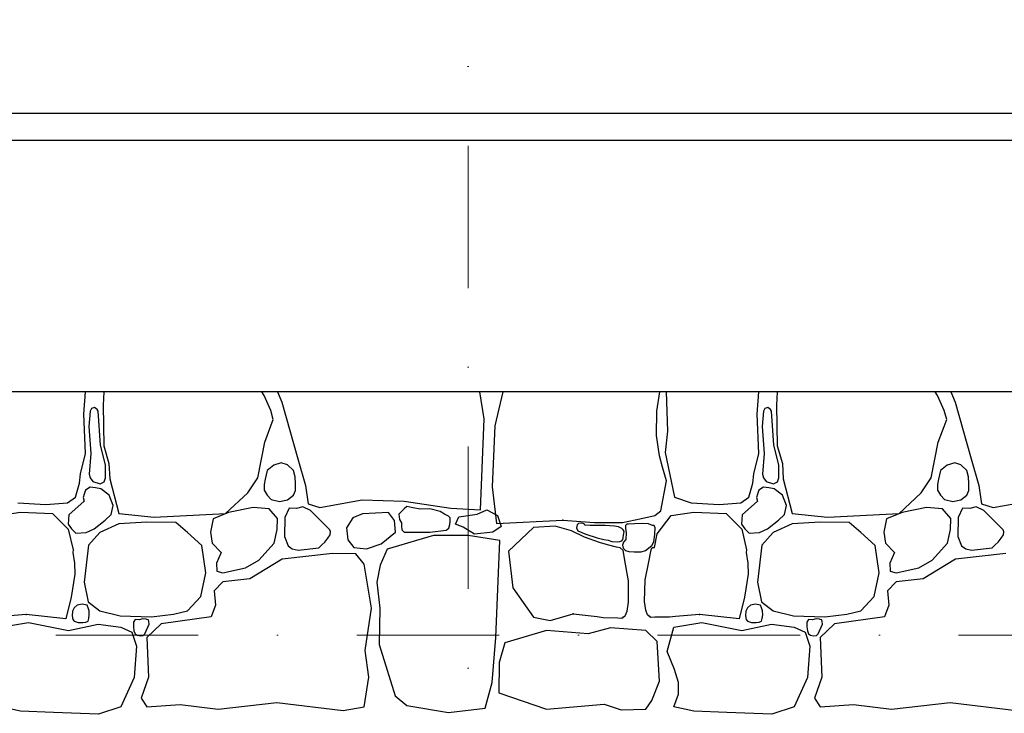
# Model space of a CAD drawing. Header units: millimetres. Extents: x 77315 to 1043159, y -108895 to -47794.
# Tile 73 of 87: x 112964 to 115157, y -93595 to -92048. Entities that reach past the tile are written whole.
import ezdxf

# ---------------------------------------------------------------- set-up
doc = ezdxf.new("R2010")
doc.units = ezdxf.units.MM
doc.header["$MEASUREMENT"] = 0
doc.linetypes.add('Dot & Dashed', pattern=[670.277762, 317.5, -176.388889, 0, -176.388874])
for name, color, linetype in [('_HATCH', 7, 'Continuous'), ('opaska', 7, 'Continuous'), ('Structural - Bearing', 7, 'Continuous'), ('Structural - Grid', 7, 'Continuous')]:
    doc.layers.add(name, color=color, linetype=linetype)

# ---------------------------------------------------------------- blocks, each defined once
blk = doc.blocks.new('*X14')
at = {"layer": '_HATCH'}
for p, q in [((113106.7, -92927.9), (113109.9, -92877.8)), ((113150.9, -92877.8), (113149.3, -92907.6)), ((113508.4, -92885.8), (113503.2, -92877.8)), ((113522.8, -92919.6), (113508.4, -92885.8)), ((113538.2, -92877.8), (113547.4, -92900.6)), ((113998, -92938.2), (113988.7, -92877.8)), ((114040.2, -92877.8), (114022.4, -92953.8)), ((114383, -92921.3), (114389.9, -92877.8)), ((114403.5, -92877.8), (114406.9, -92965.4)), ((114606.7, -92927.9), (114609.9, -92877.8)), ((114650.9, -92877.8), (114649.3, -92907.6)), ((115008.4, -92885.8), (115003.2, -92877.8)), ((115022.8, -92919.6), (115008.4, -92885.8)), ((115038.2, -92877.8), (115047.4, -92900.6)), ((113149.3, -92907.6), (113151.3, -92998)), ((113547.4, -92900.6), (113583.1, -93026.9)), ((114649.3, -92907.6), (114651.3, -92998)), ((115047.4, -92900.6), (115083.1, -93026.9)), ((113110, -93015.4), (113106.7, -92927.9)), ((113120.4, -92921.3), (113117.3, -92954.9)), ((113123.5, -92915.4), (113120.4, -92921.3)), ((113130.1, -92913.1), (113123.5, -92915.4)), ((113136.4, -92917.3), (113130.1, -92913.1)), ((113138.1, -92921.3), (113136.4, -92917.3)), ((113143.4, -92997), (113138.1, -92921.3)), ((113528.6, -92939.4), (113522.8, -92919.6)), ((114382.1, -92975.5), (114383, -92921.3)), ((114610, -93015.4), (114606.7, -92927.9)), ((114620.4, -92921.3), (114617.3, -92954.9)), ((114623.5, -92915.4), (114620.4, -92921.3)), ((114630.1, -92913.1), (114623.5, -92915.4)), ((114636.4, -92917.3), (114630.1, -92913.1)), ((114638.1, -92921.3), (114636.4, -92917.3)), ((114643.4, -92997), (114638.1, -92921.3)), ((115028.6, -92939.4), (115022.8, -92919.6)), ((113117.3, -92954.9), (113121.9, -93015.7)), ((113509.6, -92990.2), (113528.6, -92939.4)), ((113990.1, -93140.9), (113998, -92938.2)), ((114022.4, -92953.8), (114015.9, -93089.4)), ((114617.3, -92954.9), (114621.9, -93015.7)), ((115009.6, -92990.2), (115028.6, -92939.4)), ((114388.5, -93020.8), (114382.1, -92975.5)), ((114406.9, -92965.4), (114401.2, -93012.9)), ((113154.7, -93040.4), (113143.4, -92997)), ((113151.3, -92998), (113162.5, -93037.7)), ((113493.9, -93069.5), (113509.6, -92990.2)), ((114654.7, -93040.4), (114643.4, -92997)), ((114651.3, -92998), (114662.5, -93037.7)), ((114993.9, -93069.5), (115009.6, -92990.2)), ((113098.9, -93060.4), (113110, -93015.4)), ((113121.9, -93015.7), (113118.3, -93061.7)), ((114395.5, -93046.1), (114388.5, -93020.8)), ((114401.2, -93012.9), (114422.2, -93112.8)), ((114598.9, -93060.4), (114610, -93015.4)), ((114621.9, -93015.7), (114618.3, -93061.7)), ((113154.5, -93069.5), (113154.7, -93040.4)), ((113162.5, -93037.7), (113164.5, -93071.9)), ((113529.4, -93041.1), (113514.8, -93053)), ((113546.4, -93036.2), (113529.4, -93041.1)), ((113560.2, -93040.4), (113546.4, -93036.2)), ((113573.5, -93053), (113560.2, -93040.4)), ((113583.1, -93026.9), (113600.4, -93086.4)), ((114654.5, -93069.5), (114654.7, -93040.4)), ((114662.5, -93037.7), (114664.5, -93071.9)), ((115029.4, -93041.1), (115014.8, -93053)), ((115046.4, -93036.2), (115029.4, -93041.1)), ((115060.2, -93040.4), (115046.4, -93036.2)), ((115073.5, -93053), (115060.2, -93040.4)), ((115083.1, -93026.9), (115100.4, -93086.4)), ((113096.8, -93081.8), (113098.9, -93060.4)), ((113118.3, -93061.7), (113120.4, -93069.5)), ((113514.8, -93053), (113510.1, -93072.5)), ((113577.3, -93067.4), (113573.5, -93053)), ((114404.4, -93076.1), (114395.5, -93046.1)), ((114596.8, -93081.8), (114598.9, -93060.4)), ((114618.3, -93061.7), (114620.4, -93069.5)), ((115014.8, -93053), (115010.1, -93072.5)), ((115077.3, -93067.4), (115073.5, -93053)), ((113088.2, -93112.8), (113096.8, -93081.8)), ((113120.4, -93069.5), (113126.5, -93078)), ((113126.5, -93078), (113143.1, -93083.2)), ((113143.1, -93083.2), (113151.6, -93078.8)), ((113151.6, -93078.8), (113154.5, -93069.5)), ((113164.5, -93071.9), (113184.3, -93149.1)), ((113471.6, -93102.9), (113493.9, -93069.5)), ((113508.2, -93084.6), (113508, -93097.1)), ((113510.1, -93072.5), (113508.2, -93084.6)), ((113577.8, -93083), (113577.3, -93067.4)), ((113577.9, -93098), (113577.8, -93083)), ((113600.4, -93086.4), (113606.2, -93127.3)), ((114391.5, -93143.4), (114404.4, -93076.1)), ((114588.2, -93112.8), (114596.8, -93081.8)), ((114620.4, -93069.5), (114626.5, -93078)), ((114626.5, -93078), (114643.1, -93083.2)), ((114643.1, -93083.2), (114651.6, -93078.8)), ((114651.6, -93078.8), (114654.5, -93069.5)), ((114664.5, -93071.9), (114684.3, -93149.1)), ((114971.6, -93102.9), (114993.9, -93069.5)), ((115008.2, -93084.6), (115008, -93097.1)), ((115010.1, -93072.5), (115008.2, -93084.6)), ((115077.8, -93083), (115077.3, -93067.4)), ((115077.9, -93098), (115077.8, -93083)), ((115100.4, -93086.4), (115106.2, -93127.3)), ((113107.3, -93106.2), (113105, -93113.3)), ((113110.3, -93097.2), (113107.3, -93106.2)), ((113120.4, -93090.7), (113110.3, -93097.2)), ((113132.7, -93092.2), (113120.4, -93090.7)), ((113144.4, -93094), (113132.7, -93092.2)), ((113162.8, -93107.9), (113144.4, -93094)), ((113171.7, -93131.2), (113162.8, -93107.9)), ((113422.4, -93149.1), (113471.6, -93102.9)), ((113508, -93097.1), (113514.8, -93108.3)), ((113514.8, -93108.3), (113523.5, -93117.6)), ((113559.8, -93118.8), (113573.5, -93108.3)), ((113573.5, -93108.3), (113577.9, -93098)), ((114015.9, -93089.4), (114025.9, -93171.1)), ((114607.3, -93106.2), (114605, -93113.3)), ((114610.3, -93097.2), (114607.3, -93106.2)), ((114620.4, -93090.7), (114610.3, -93097.2)), ((114632.7, -93092.2), (114620.4, -93090.7)), ((114644.4, -93094), (114632.7, -93092.2)), ((114662.8, -93107.9), (114644.4, -93094)), ((114671.7, -93131.2), (114662.8, -93107.9)), ((114922.4, -93149.1), (114971.6, -93102.9)), ((115008, -93097.1), (115014.8, -93108.3)), ((115014.8, -93108.3), (115023.5, -93117.6)), ((115059.8, -93118.8), (115073.5, -93108.3)), ((115073.5, -93108.3), (115077.9, -93098)), ((112959.4, -93125.6), (113022.1, -93129.3)), ((113022.1, -93129.3), (113070, -93125.6)), ((113070, -93125.6), (113088.2, -93112.8)), ((113107.3, -93121.5), (113072.7, -93152.2)), ((113105, -93113.3), (113107.3, -93121.5)), ((113167, -93151.3), (113171.7, -93131.2)), ((113523.5, -93117.6), (113542.1, -93122.2)), ((113542.1, -93122.2), (113559.8, -93118.8)), ((113606.2, -93127.3), (113632.2, -93135.9)), ((113632.2, -93135.9), (113726.3, -93118.6)), ((113726.3, -93118.6), (113820, -93121.9)), ((113820, -93121.9), (113923.7, -93137.6)), ((114422.2, -93112.8), (114459.4, -93125.6)), ((114459.4, -93125.6), (114522.1, -93129.3)), ((114522.1, -93129.3), (114570, -93125.6)), ((114570, -93125.6), (114588.2, -93112.8)), ((114607.3, -93121.5), (114572.7, -93152.2)), ((114605, -93113.3), (114607.3, -93121.5)), ((114667, -93151.3), (114671.7, -93131.2)), ((115023.5, -93117.6), (115042.1, -93122.2)), ((115042.1, -93122.2), (115059.8, -93118.8)), ((115106.2, -93127.3), (115132.2, -93135.9)), ((115132.2, -93135.9), (115226.3, -93118.6)), ((112915.2, -93153.7), (112965.1, -93145.8)), ((112965.1, -93145.8), (113037, -93149.1)), ((113037, -93149.1), (113071.9, -93184.2)), ((113072.7, -93152.2), (113071.7, -93172.6)), ((113153.7, -93164.3), (113167, -93151.3)), ((113184.3, -93149.1), (113263.2, -93157.4)), ((113263.2, -93157.4), (113422.4, -93149.1)), ((113429.1, -93147.1), (113394.9, -93160.7)), ((113484, -93135.5), (113429.1, -93147.1)), ((113519.1, -93138.4), (113484, -93135.5)), ((113537.7, -93159.9), (113519.1, -93138.4)), ((113563.7, -93137.1), (113554.4, -93157.8)), ((113579.9, -93137.7), (113563.7, -93137.1)), ((113594.3, -93134), (113579.9, -93137.7)), ((113611.6, -93142.5), (113594.3, -93134)), ((113654.5, -93185.5), (113611.6, -93142.5)), ((113727.2, -93149.5), (113705.7, -93158.6)), ((113785, -93147.1), (113727.2, -93149.5)), ((113798.6, -93164.8), (113785, -93147.1)), ((113820, -93138.8), (113808.5, -93150.7)), ((113808.5, -93150.7), (113809.5, -93162.6)), ((113826, -93133.2), (113820, -93138.8)), ((113839, -93136.2), (113826, -93133.2)), ((113856.8, -93139.2), (113839, -93136.2)), ((113877, -93138.8), (113856.8, -93139.2)), ((113899.9, -93144.9), (113877, -93138.8)), ((113909.7, -93150.3), (113899.9, -93144.9)), ((113919, -93154.9), (113909.7, -93150.3)), ((113923.7, -93137.6), (113990.1, -93140.9)), ((113942.1, -93156.3), (113982.4, -93150.3)), ((113982.4, -93150.3), (114004.1, -93141.3)), ((114004.1, -93141.3), (114028.2, -93153.3)), ((114028.2, -93153.3), (114036, -93178)), ((114348.5, -93160.6), (114378.8, -93153.4)), ((114378.8, -93153.4), (114391.5, -93143.4)), ((114415.2, -93153.7), (114465.1, -93145.8)), ((114465.1, -93145.8), (114537, -93149.1)), ((114537, -93149.1), (114571.9, -93184.2)), ((114572.7, -93152.2), (114571.7, -93172.6)), ((114653.7, -93164.3), (114667, -93151.3)), ((114684.3, -93149.1), (114763.2, -93157.4)), ((114763.2, -93157.4), (114922.4, -93149.1)), ((114929.1, -93147.1), (114894.9, -93160.7)), ((114984, -93135.5), (114929.1, -93147.1)), ((115019.1, -93138.4), (114984, -93135.5)), ((115037.7, -93159.9), (115019.1, -93138.4)), ((115063.7, -93137.1), (115054.4, -93157.8)), ((115079.9, -93137.7), (115063.7, -93137.1)), ((115094.3, -93134), (115079.9, -93137.7)), ((115111.6, -93142.5), (115094.3, -93134)), ((115154.5, -93185.5), (115111.6, -93142.5)), ((113071.7, -93172.6), (113078.8, -93183.6)), ((113129.3, -93183.1), (113153.7, -93164.3)), ((113184.3, -93171.8), (113142.2, -93191.2)), ((113247.1, -93168.5), (113184.3, -93171.8)), ((113311.5, -93168.9), (113247.1, -93168.5)), ((113337.1, -93191.2), (113311.5, -93168.9)), ((113394.9, -93160.7), (113388.6, -93190.6)), ((113537.3, -93184.6), (113537.7, -93159.9)), ((113554.4, -93157.8), (113553.8, -93200.3)), ((113705.7, -93158.6), (113691.9, -93181)), ((113800.9, -93190.8), (113798.6, -93164.8)), ((113809.5, -93162.6), (113814.3, -93169.6)), ((113814.3, -93169.6), (113814.1, -93176.8)), ((113922.5, -93158.7), (113919, -93154.9)), ((113919.8, -93182), (113921.7, -93173.9)), ((113921.7, -93173.9), (113922.6, -93167.3)), ((113922.6, -93167.3), (113922.5, -93158.7)), ((113934.3, -93172.6), (113942.1, -93156.3)), ((113951.7, -93179.8), (113934.3, -93172.6)), ((114025.9, -93171.1), (114173.7, -93163.7)), ((114173.7, -93163.7), (114244, -93168.9)), ((114205.4, -93174.5), (114204.3, -93181.1)), ((114208.3, -93171.2), (114205.4, -93174.5)), ((114214.3, -93170.6), (114208.3, -93171.2)), ((114218.6, -93171.5), (114214.3, -93170.6)), ((114221.9, -93173), (114218.6, -93171.5)), ((114223.6, -93174.9), (114221.9, -93173)), ((114234.4, -93175.8), (114223.6, -93174.9)), ((114244, -93168.9), (114306.8, -93168.9)), ((114306.8, -93168.9), (114348.5, -93160.6)), ((114316.4, -93172.7), (114313.3, -93175.7)), ((114320.1, -93173.1), (114316.4, -93172.7)), ((114333.4, -93172.2), (114320.1, -93173.1)), ((114352, -93171.3), (114333.4, -93172.2)), ((114364.2, -93172.5), (114352, -93171.3)), ((114373.3, -93175.7), (114364.2, -93172.5)), ((114383.7, -93194.8), (114415.2, -93153.7)), ((114571.7, -93172.6), (114578.8, -93183.6)), ((114629.3, -93183.1), (114653.7, -93164.3)), ((114684.3, -93171.8), (114642.2, -93191.2)), ((114747.1, -93168.5), (114684.3, -93171.8)), ((114811.5, -93168.9), (114747.1, -93168.5)), ((114837.1, -93191.2), (114811.5, -93168.9)), ((114894.9, -93160.7), (114888.6, -93190.6)), ((115037.3, -93184.6), (115037.7, -93159.9)), ((115054.4, -93157.8), (115053.8, -93200.3)), ((113071.9, -93184.2), (113082.6, -93229.8)), ((113078.8, -93183.6), (113088.8, -93193)), ((113088.8, -93193), (113111.7, -93191.2)), ((113111.7, -93191.2), (113129.3, -93183.1)), ((113142.2, -93191.2), (113117.1, -93219.7)), ((113369.3, -93220.1), (113337.1, -93191.2)), ((113388.6, -93190.6), (113392, -93215.6)), ((113530.1, -93215.3), (113537.3, -93184.6)), ((113650.3, -93203.8), (113655.1, -93196.9)), ((113656.1, -93189.8), (113654.5, -93185.5)), ((113655.1, -93196.9), (113656.1, -93189.8)), ((113691.9, -93181), (113694.6, -93207.7)), ((113768.9, -93216.4), (113800.9, -93190.8)), ((113814.1, -93176.8), (113815, -93185.3)), ((113815, -93185.3), (113820, -93190.8)), ((113820, -93190.8), (113877, -93190.8)), ((113877, -93190.8), (113913.3, -93186.4)), ((113913.3, -93186.4), (113919.8, -93182)), ((113977, -93195.4), (113951.7, -93179.8)), ((114017.3, -93190.6), (113977, -93195.4)), ((114036, -93178), (114017.3, -93190.6)), ((114108.2, -93180.3), (114052.7, -93233.1)), ((114156.8, -93177.6), (114108.2, -93180.3)), ((114193.1, -93187.4), (114156.8, -93177.6)), ((114221.7, -93202.1), (114193.1, -93187.4)), ((114204.3, -93181.1), (114207.1, -93187.4)), ((114207.1, -93187.4), (114225.1, -93194.9)), ((114225.1, -93194.9), (114250.1, -93203)), ((114267.6, -93175.7), (114234.4, -93175.8)), ((114288.8, -93177.7), (114267.6, -93175.7)), ((114297.2, -93179), (114288.8, -93177.7)), ((114304.9, -93182.7), (114297.2, -93179)), ((114307.9, -93185.4), (114304.9, -93182.7)), ((114309.8, -93189.1), (114307.9, -93185.4)), ((114308.9, -93197.7), (114309.3, -93193.4)), ((114309.3, -93193.4), (114309.8, -93189.1)), ((114313.3, -93175.7), (114312.9, -93182)), ((114312.9, -93182), (114314.8, -93192.1)), ((114314.8, -93192.1), (114313.8, -93207)), ((114377.3, -93176.2), (114373.3, -93175.7)), ((114376, -93212.3), (114378.7, -93195.7)), ((114379.3, -93180.7), (114377.3, -93176.2)), ((114377.4, -93224.6), (114383.7, -93194.8)), ((114378.7, -93195.7), (114379.3, -93180.7)), ((114571.9, -93184.2), (114582.6, -93229.8)), ((114578.8, -93183.6), (114588.8, -93193)), ((114588.8, -93193), (114611.7, -93191.2)), ((114611.7, -93191.2), (114629.3, -93183.1)), ((114642.2, -93191.2), (114617.1, -93219.7)), ((114869.3, -93220.1), (114837.1, -93191.2)), ((114888.6, -93190.6), (114892, -93215.6)), ((115030.1, -93215.3), (115037.3, -93184.6)), ((115150.3, -93203.8), (115155.1, -93196.9)), ((115156.1, -93189.8), (115154.5, -93185.5)), ((115155.1, -93196.9), (115156.1, -93189.8)), ((113392, -93215.6), (113412.6, -93235.8)), ((113496, -93253.2), (113530.1, -93215.3)), ((113553.8, -93200.3), (113561.3, -93221.2)), ((113630.2, -93226), (113636.5, -93219)), ((113636.4, -93219.3), (113643.4, -93213.1)), ((113643.4, -93213.1), (113650.3, -93203.8)), ((113694.6, -93207.7), (113707.8, -93224.7)), ((113736.2, -93227.6), (113768.9, -93216.4)), ((113847.7, -93209.4), (113807.7, -93221)), ((113885.7, -93197.8), (113847.7, -93209.4)), ((113924.1, -93197.8), (113885.7, -93197.8)), ((113962.5, -93197.8), (113924.1, -93197.8)), ((114033.4, -93209.6), (113962.5, -93197.8)), ((114024, -93425.6), (114033.4, -93209.6)), ((114255, -93213.5), (114221.7, -93202.1)), ((114250.1, -93203), (114265.2, -93207.1)), ((114273.3, -93219.1), (114255, -93213.5)), ((114265.2, -93207.1), (114274.7, -93208.7)), ((114293.1, -93224.4), (114273.3, -93219.1)), ((114274.7, -93208.7), (114282.4, -93211.2)), ((114282.4, -93211.2), (114294.9, -93212.3)), ((114294.9, -93212.3), (114300.6, -93211.9)), ((114300.6, -93211.9), (114304.9, -93209.8)), ((114304.9, -93209.8), (114307, -93207.1)), ((114309, -93212.7), (114306.3, -93219.4)), ((114306.3, -93219.4), (114307.7, -93226.5)), ((114307, -93207.1), (114307.8, -93203.4)), ((114307.8, -93203.4), (114308.9, -93197.7)), ((114313.8, -93207), (114309, -93212.7)), ((114372, -93220.5), (114376, -93212.3)), ((114892, -93215.6), (114912.6, -93235.8)), ((114996, -93253.2), (115030.1, -93215.3)), ((115053.8, -93200.3), (115061.3, -93221.2)), ((115130.2, -93226), (115136.5, -93219)), ((115136.4, -93219.3), (115143.4, -93213.1)), ((115143.4, -93213.1), (115150.3, -93203.8)), ((113082.6, -93229.8), (113081.8, -93236.1)), ((113081.8, -93236.1), (113085.8, -93259.6)), ((113117.1, -93219.7), (113107.1, -93301.9)), ((113377.9, -93281.6), (113369.3, -93220.1)), ((113412.6, -93235.8), (113402.3, -93260.2)), ((113660.7, -93238.3), (113548.4, -93250.7)), ((113561.3, -93221.2), (113570.9, -93228.1)), ((113570.9, -93228.1), (113583.9, -93230.5)), ((113583.9, -93230.5), (113630.2, -93226)), ((113712.3, -93239.1), (113660.7, -93238.3)), ((113707.8, -93224.7), (113736.2, -93227.6)), ((113731.3, -93262.1), (113712.3, -93239.1)), ((113782, -93228.7), (113766.9, -93264.5)), ((113807.7, -93221), (113782, -93228.7)), ((114052.7, -93233.1), (114062.5, -93314.9)), ((114301.6, -93226), (114293.1, -93224.4)), ((114308.2, -93231.4), (114301.6, -93226)), ((114307.7, -93226.5), (114313.3, -93231.4)), ((114313.3, -93262.1), (114308.2, -93231.4)), ((114313.3, -93231.4), (114320.7, -93233.6)), ((114320.7, -93233.6), (114332.4, -93234.8)), ((114332.4, -93234.8), (114347.8, -93234.5)), ((114347.8, -93234.5), (114358, -93231.4)), ((114358, -93231.4), (114372, -93220.5)), ((114364.6, -93260.4), (114370.6, -93229.8)), ((114370.6, -93229.8), (114372.4, -93225.1)), ((114372.4, -93225.1), (114377.4, -93224.6)), ((114582.6, -93229.8), (114581.8, -93236.1)), ((114581.8, -93236.1), (114585.8, -93259.6)), ((114617.1, -93219.7), (114607.1, -93301.9)), ((114877.9, -93281.6), (114869.3, -93220.1)), ((114912.6, -93235.8), (114902.3, -93260.2)), ((115160.7, -93238.3), (115048.4, -93250.7)), ((115061.3, -93221.2), (115070.9, -93228.1)), ((115070.9, -93228.1), (115083.9, -93230.5)), ((115083.9, -93230.5), (115130.2, -93226)), ((113085.8, -93259.6), (113086.1, -93284.3)), ((113402.3, -93260.2), (113402.7, -93277.5)), ((113466.3, -93270.1), (113496, -93253.2)), ((113548.4, -93250.7), (113476.2, -93294.4)), ((113747.4, -93360.5), (113731.3, -93262.1)), ((114320, -93298.9), (114313.3, -93262.1)), ((114357, -93297), (114364.6, -93260.4)), ((114585.8, -93259.6), (114586.1, -93284.3)), ((114902.3, -93260.2), (114902.7, -93277.5)), ((114966.3, -93270.1), (114996, -93253.2)), ((115048.4, -93250.7), (114976.2, -93294.4)), ((113086.1, -93284.3), (113078.5, -93335.9)), ((113366.8, -93334.1), (113377.9, -93281.6)), ((113402.7, -93277.5), (113415.9, -93281.2)), ((113415.9, -93281.2), (113466.3, -93270.1)), ((113766.9, -93264.5), (113759.4, -93302.2)), ((114586.1, -93284.3), (114578.5, -93335.9)), ((114866.8, -93334.1), (114877.9, -93281.6)), ((114902.7, -93277.5), (114915.9, -93281.2)), ((114915.9, -93281.2), (114966.3, -93270.1)), ((113107.1, -93301.9), (113115.8, -93346)), ((113415.9, -93301.5), (113396.5, -93321.3)), ((113476.2, -93294.4), (113415.9, -93301.5)), ((113759.4, -93302.2), (113765.9, -93360.2)), ((114320, -93347), (114320, -93298.9)), ((114355.7, -93345.1), (114357, -93297)), ((114607.1, -93301.9), (114615.8, -93346)), ((114915.9, -93301.5), (114896.5, -93321.3)), ((114976.2, -93294.4), (114915.9, -93301.5)), ((113396.5, -93321.3), (113399.4, -93353.5)), ((114062.5, -93314.9), (114108.2, -93380.3)), ((114896.5, -93321.3), (114899.4, -93353.5)), ((113078.5, -93335.9), (113066.5, -93384.1)), ((113115.8, -93346), (113142.2, -93366.3)), ((113337.1, -93366.3), (113366.8, -93334.1)), ((114316.5, -93366.5), (114320, -93347)), ((114358.6, -93364.6), (114355.7, -93345.1)), ((114578.5, -93335.9), (114566.5, -93384.1)), ((114615.8, -93346), (114642.2, -93366.3)), ((114837.1, -93366.3), (114866.8, -93334.1)), ((113081, -93366.5), (113080.2, -93377.1)), ((113084.9, -93359.7), (113081, -93366.5)), ((113091.4, -93353.7), (113084.9, -93359.7)), ((113102.5, -93351.2), (113091.4, -93353.7)), ((113113.6, -93353.8), (113102.5, -93351.2)), ((113115.8, -93359.7), (113113.6, -93353.8)), ((113118.4, -93366), (113115.8, -93359.7)), ((113118.7, -93374.9), (113118.4, -93366)), ((113142.2, -93366.3), (113187.2, -93377)), ((113306.1, -93373.3), (113337.1, -93366.3)), ((113399.4, -93353.5), (113389.9, -93379.5)), ((113732.9, -93454.6), (113747.4, -93360.5)), ((113765.9, -93360.2), (113764.3, -93441)), ((114145.2, -93387.3), (114196.7, -93372.6)), ((114196.7, -93372.6), (114249.9, -93378.5)), ((114312.4, -93377), (114316.5, -93366.5)), ((114362.4, -93375.2), (114358.6, -93364.6)), ((114581, -93366.5), (114580.2, -93377.1)), ((114584.9, -93359.7), (114581, -93366.5)), ((114591.4, -93353.7), (114584.9, -93359.7)), ((114602.5, -93351.2), (114591.4, -93353.7)), ((114613.6, -93353.8), (114602.5, -93351.2)), ((114615.8, -93359.7), (114613.6, -93353.8)), ((114618.4, -93366), (114615.8, -93359.7)), ((114618.7, -93374.9), (114618.4, -93366)), ((114642.2, -93366.3), (114687.2, -93377)), ((114806.1, -93373.3), (114837.1, -93366.3)), ((114899.4, -93353.5), (114889.9, -93379.5)), ((112921, -93402.2), (112983.3, -93392.3)), ((112978.2, -93374), (112924.8, -93378.5)), ((113066.5, -93384.1), (112978.2, -93374)), ((112983.3, -93392.3), (113072.5, -93409.6)), ((113080.2, -93377.1), (113081.7, -93385.3)), ((113081.7, -93385.3), (113084.9, -93389)), ((113084.9, -93389), (113093.7, -93392)), ((113093.7, -93392), (113104.2, -93392.1)), ((113104.2, -93392.1), (113111, -93391.5)), ((113111, -93391.5), (113115.8, -93389)), ((113115.8, -93389), (113117.4, -93383.4)), ((113117.4, -93383.4), (113118.7, -93374.9)), ((113187.2, -93377), (113257, -93379.1)), ((113220.8, -93385.3), (113216.9, -93391)), ((113216.9, -93391), (113217.4, -93402.1)), ((113229.7, -93386), (113220.8, -93385.3)), ((113238.1, -93384.2), (113229.7, -93386)), ((113245, -93384.4), (113238.1, -93384.2)), ((113247.1, -93385.3), (113245, -93384.4)), ((113250.5, -93385.8), (113247.1, -93385.3)), ((113278.5, -93394.7), (113247.1, -93425.3)), ((113251.5, -93389.8), (113250.5, -93385.8)), ((113251.7, -93395.5), (113251.5, -93389.8)), ((113257, -93379.1), (113306.1, -93373.3)), ((113389.9, -93379.5), (113278.5, -93394.7)), ((114108.2, -93380.3), (114145.2, -93387.3)), ((114249.9, -93378.5), (114263.2, -93380.9)), ((114263.2, -93380.9), (114296.3, -93381.5)), ((114296.3, -93381.5), (114304.9, -93382.5)), ((114304.9, -93382.5), (114308.2, -93380.3)), ((114308.2, -93380.3), (114312.4, -93377)), ((114366.5, -93378.6), (114362.4, -93375.2)), ((114369.8, -93380.9), (114366.5, -93378.6)), ((114378.4, -93380.2), (114369.8, -93380.9)), ((114411.5, -93380.5), (114378.4, -93380.2)), ((114424.8, -93378.5), (114411.5, -93380.5)), ((114421, -93402.2), (114483.3, -93392.3)), ((114478.2, -93374), (114424.8, -93378.5)), ((114566.5, -93384.1), (114478.2, -93374)), ((114483.3, -93392.3), (114572.5, -93409.6)), ((114580.2, -93377.1), (114581.7, -93385.3)), ((114581.7, -93385.3), (114584.9, -93389)), ((114584.9, -93389), (114593.7, -93392)), ((114593.7, -93392), (114604.2, -93392.1)), ((114604.2, -93392.1), (114611, -93391.5)), ((114611, -93391.5), (114615.8, -93389)), ((114615.8, -93389), (114617.4, -93383.4)), ((114617.4, -93383.4), (114618.7, -93374.9)), ((114687.2, -93377), (114757, -93379.1)), ((114720.8, -93385.3), (114716.9, -93391)), ((114716.9, -93391), (114717.4, -93402.1)), ((114729.7, -93386), (114720.8, -93385.3)), ((114738.1, -93384.2), (114729.7, -93386)), ((114745, -93384.4), (114738.1, -93384.2)), ((114747.1, -93385.3), (114745, -93384.4)), ((114750.5, -93385.8), (114747.1, -93385.3)), ((114778.5, -93394.7), (114747.1, -93425.3)), ((114751.5, -93389.8), (114750.5, -93385.8)), ((114751.7, -93395.5), (114751.5, -93389.8)), ((114757, -93379.1), (114806.1, -93373.3)), ((114889.9, -93379.5), (114778.5, -93394.7)), ((113072.5, -93409.6), (113138.1, -93396)), ((113138.1, -93396), (113188.9, -93402.2)), ((113188.9, -93402.2), (113213.2, -93413.3)), ((113213.2, -93413.3), (113224, -93445.1)), ((113217.4, -93402.1), (113218.2, -93410.9)), ((113218.2, -93410.9), (113220.8, -93417)), ((113242, -93417), (113251.7, -93395.5)), ((114136.9, -93409.6), (114044.4, -93437.3)), ((114230.3, -93417.5), (114136.9, -93409.6)), ((114279.4, -93403.8), (114230.3, -93417.5)), ((114358.7, -93409.6), (114279.4, -93403.8)), ((114383.4, -93434.4), (114358.7, -93409.6)), ((114405.7, -93456.7), (114421, -93402.2)), ((114572.5, -93409.6), (114638.1, -93396)), ((114638.1, -93396), (114688.9, -93402.2)), ((114688.9, -93402.2), (114713.2, -93413.3)), ((114713.2, -93413.3), (114724, -93445.1)), ((114717.4, -93402.1), (114718.2, -93410.9)), ((114718.2, -93410.9), (114720.8, -93417)), ((114742, -93417), (114751.7, -93395.5)), ((113220.8, -93417), (113225.2, -93420.2)), ((113225.2, -93420.2), (113232.1, -93421.6)), ((113232.1, -93421.6), (113238.3, -93420.7)), ((113238.3, -93420.7), (113242, -93417)), ((113247.1, -93425.3), (113250.8, -93513.6)), ((114016.2, -93525.9), (114024, -93425.6)), ((114044.4, -93437.3), (114031.9, -93481.4)), ((114388.8, -93523.1), (114383.4, -93434.4)), ((114720.8, -93417), (114725.2, -93420.2)), ((114725.2, -93420.2), (114732.1, -93421.6)), ((114732.1, -93421.6), (114738.3, -93420.7)), ((114738.3, -93420.7), (114742, -93417)), ((114747.1, -93425.3), (114750.8, -93513.6)), ((113224, -93445.1), (113218.6, -93514.5)), ((113741.6, -93513.6), (113732.9, -93454.6)), ((113764.3, -93441), (113800.2, -93555.3)), ((114422.2, -93496.7), (114405.7, -93456.7)), ((114724, -93445.1), (114718.6, -93514.5)), ((114031.9, -93481.4), (114031.1, -93548.6)), ((114430.9, -93526), (114422.2, -93496.7)), ((113218.6, -93514.5), (113188.9, -93580.1)), ((113250.8, -93513.6), (113234.3, -93560.7)), ((113731.3, -93580.1), (113741.6, -93513.6)), ((114000.6, -93582.7), (114016.2, -93525.9)), ((114371.8, -93565.6), (114388.8, -93523.1)), ((114431.3, -93551.6), (114430.9, -93526)), ((114718.6, -93514.5), (114688.9, -93580.1)), ((114750.8, -93513.6), (114734.3, -93560.7)), ((113234.3, -93560.7), (113247.1, -93580.1)), ((113800.2, -93555.3), (113825.8, -93576.8)), ((114031.1, -93548.6), (114136.9, -93585.5)), ((114358.7, -93585.5), (114371.8, -93565.6)), ((114421, -93580.1), (114431.3, -93551.6)), ((114734.3, -93560.7), (114747.1, -93580.1)), ((112965.1, -93589.6), (112921, -93580.1)), ((113039, -93592.5), (112965.1, -93589.6)), ((113188.9, -93580.1), (113138.9, -93596.6)), ((113247.1, -93580.1), (113321, -93574.7)), ((113321, -93574.7), (113406, -93585.5)), ((113406, -93585.5), (113536.5, -93570.6)), ((113536.5, -93570.6), (113684.2, -93588.3)), ((113684.2, -93588.3), (113731.3, -93580.1)), ((113825.8, -93576.8), (113919.1, -93592.5)), ((113919.1, -93592.5), (114000.6, -93582.7)), ((114136.9, -93585.5), (114265.3, -93574.3)), ((114265.3, -93574.3), (114303.7, -93586.7)), ((114303.7, -93586.7), (114358.7, -93585.5)), ((114465.1, -93589.6), (114421, -93580.1)), ((114539, -93592.5), (114465.1, -93589.6)), ((114688.9, -93580.1), (114638.9, -93596.6)), ((114747.1, -93580.1), (114821, -93574.7)), ((114821, -93574.7), (114906, -93585.5)), ((114906, -93585.5), (115036.5, -93570.6)), ((115036.5, -93570.6), (115184.2, -93588.3)), ((113138.9, -93596.6), (113039, -93592.5)), ((114638.9, -93596.6), (114539, -93592.5))]:
    blk.add_line(p, q, dxfattribs=at)
for p in [(114173.7, -93163.7), (114196.7, -93372.6), (112978.2, -93374), (114308.2, -93380.3), (114308.2, -93380.3), (114366.5, -93378.6), (114366.5, -93378.6), (114478.2, -93374)]:
    blk.add_point(p, dxfattribs=at)

msp = doc.modelspace()

# ---------------------------------------------------------------- linework, layer by layer
at = {"layer": 'opaska'}
for points in [[(119183.2, -98297.5), (119183.2, -92257.8), (112321.2, -92257.8)], [(119123.2, -98297.5), (119123.2, -92317.8), (112325.6, -92317.8)]]:
    msp.add_lwpolyline(points, dxfattribs=at)
at = {"layer": 'Structural - Bearing'}
msp.add_line((118607.3, -92877.8), (112597.3, -92877.8), dxfattribs=at)
at = {"layer": 'Structural - Grid', "linetype": 'Dot & Dashed', "lineweight": 15}
for p, q in [((113962.3, -107395.1), (113962.3, -90539.7)), ((118724.5, -93420.2), (80780, -93420.2))]:
    msp.add_line(p, q, dxfattribs=at)

# ---------------------------------------------------------------- block references
at = {"layer": '_HATCH'}
msp.add_blockref('*X14', (0, 0), dxfattribs=at)

doc.saveas('drawing.dxf')
